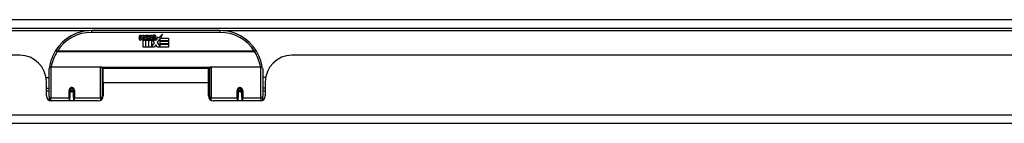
# Model space of a CAD drawing. Header units: inches. Extents: x 24 to 626, y 68 to 289.
# Tile 5 of 30: x 120.66 to 132.18, y 68.23 to 69.45. Entities that reach past the tile are written whole.
import ezdxf

# ---------------------------------------------------------------- set-up
doc = ezdxf.new("R2010")
doc.units = ezdxf.units.IN
doc.header["$MEASUREMENT"] = 0
doc.layers.add('Visible Edges(ANSI)', color=7, linetype='Continuous', lineweight=25)
doc.layers.add('Visible Tangent Edges(ANSI)', color=7, linetype='Continuous', lineweight=25)

msp = doc.modelspace()

# ---------------------------------------------------------------- linework, layer by layer
at = {"layer": 'Visible Edges(ANSI)'}
for p, q in [((83.802, 69.348), (143.604, 69.348)), ((123.004, 69.318), (121.504, 69.318)), ((122.059, 69.229), (122.065, 69.264)), ((122.065, 69.264), (122.078, 69.264)), ((122.078, 69.264), (122.072, 69.229)), ((122.095, 69.241), (122.099, 69.264)), ((122.099, 69.264), (122.112, 69.264)), ((122.112, 69.264), (122.106, 69.229)), ((122.129, 69.241), (122.133, 69.264)), ((122.133, 69.264), (122.146, 69.264)), ((122.146, 69.264), (122.136, 69.209)), ((122.153, 69.264), (122.169, 69.264)), ((122.166, 69.236), (122.153, 69.264)), ((122.169, 69.264), (122.176, 69.244)), ((122.176, 69.244), (122.179, 69.244)), ((122.179, 69.244), (122.192, 69.264)), ((122.209, 69.264), (122.184, 69.236)), ((122.192, 69.264), (122.209, 69.264)), ((122.214, 69.252), (122.214, 69.261)), ((122.254, 69.202), (122.286, 69.246)), ((122.286, 69.246), (122.288, 69.232)), ((122.288, 69.232), (122.332, 69.278)), ((122.332, 69.278), (122.307, 69.23)), ((122.104, 69.125), (122.104, 69.205)), ((122.122, 69.212), (122.121, 69.206)), ((122.121, 69.206), (122.134, 69.206)), ((122.126, 69.219), (122.123, 69.219)), ((122.125, 69.209), (122.126, 69.219)), ((122.136, 69.209), (122.125, 69.209)), ((122.134, 69.206), (122.134, 69.125)), ((122.138, 69.206), (122.16, 69.206)), ((122.138, 69.125), (122.138, 69.206)), ((122.142, 69.209), (122.166, 69.236)), ((122.158, 69.209), (122.142, 69.209)), ((122.172, 69.227), (122.158, 69.209)), ((122.16, 69.206), (122.167, 69.217)), ((122.167, 69.217), (122.167, 69.125)), ((122.174, 69.227), (122.172, 69.227)), ((122.172, 69.224), (122.179, 69.206)), ((122.172, 69.125), (122.172, 69.224)), ((122.182, 69.209), (122.174, 69.227)), ((122.179, 69.206), (122.202, 69.206)), ((122.198, 69.209), (122.182, 69.209)), ((122.184, 69.236), (122.198, 69.209)), ((122.202, 69.206), (122.202, 69.127)), ((122.202, 69.127), (122.238, 69.176)), ((122.207, 69.24), (122.244, 69.24)), ((122.242, 69.231), (122.218, 69.231)), ((122.238, 69.176), (122.218, 69.206)), ((122.252, 69.152), (122.239, 69.125)), ((122.248, 69.214), (122.254, 69.202)), ((122.27, 69.125), (122.252, 69.152)), ((122.288, 69.208), (122.268, 69.18)), ((122.268, 69.18), (122.305, 69.126)), ((122.29, 69.198), (122.288, 69.208)), ((122.305, 69.227), (122.29, 69.198)), ((122.305, 69.198), (122.305, 69.227)), ((122.404, 69.198), (122.305, 69.198)), ((122.305, 69.194), (122.404, 69.194)), ((122.305, 69.162), (122.305, 69.194)), ((122.404, 69.162), (122.305, 69.162)), ((122.305, 69.158), (122.404, 69.158)), ((122.305, 69.126), (122.305, 69.158)), ((122.307, 69.23), (122.404, 69.23)), ((122.404, 69.23), (122.404, 69.198)), ((122.404, 69.194), (122.404, 69.162)), ((122.404, 69.158), (122.404, 69.125)), ((120.661, 69.029), (106.746, 69.029)), ((122.134, 69.125), (122.104, 69.125)), ((122.167, 69.125), (122.138, 69.125)), ((122.239, 69.125), (122.172, 69.125)), ((122.404, 69.125), (122.27, 69.125)), ((137.762, 69.029), (123.847, 69.029)), ((121.004, 68.544), (121.004, 68.874)), ((121.024, 68.893), (121.608, 68.893)), ((121.624, 68.878), (121.624, 68.54)), ((121.624, 68.801), (121.638, 68.801)), ((121.638, 68.706), (121.638, 68.874)), ((122.869, 68.874), (121.638, 68.874)), ((122.869, 68.706), (122.869, 68.874)), ((122.884, 68.801), (122.869, 68.801)), ((122.884, 68.54), (122.884, 68.878)), ((122.9, 68.893), (123.484, 68.893)), ((123.504, 68.874), (123.504, 68.544)), ((120.969, 68.769), (121.004, 68.769)), ((120.973, 68.551), (120.973, 68.717)), ((121.638, 68.706), (121.638, 68.551)), ((122.869, 68.551), (122.869, 68.706)), ((123.539, 68.769), (123.504, 68.769)), ((123.535, 68.717), (123.535, 68.551)), ((120.973, 68.643), (121.004, 68.643)), ((121.004, 68.609), (120.973, 68.609)), ((121.248, 68.621), (121.248, 68.534)), ((121.286, 68.619), (121.248, 68.619)), ((121.249, 68.626), (121.291, 68.618)), ((121.288, 68.609), (121.251, 68.609)), ((121.291, 68.534), (121.291, 68.621)), ((121.624, 68.61), (121.638, 68.61)), ((122.884, 68.61), (122.869, 68.61)), ((123.259, 68.626), (123.216, 68.618)), ((123.216, 68.621), (123.216, 68.534)), ((123.256, 68.609), (123.22, 68.609)), ((123.222, 68.619), (123.26, 68.619)), ((123.26, 68.534), (123.26, 68.621)), ((123.535, 68.643), (123.504, 68.643)), ((123.535, 68.609), (123.504, 68.609)), ((121.004, 68.544), (121.004, 68.499)), ((121.579, 68.492), (121.032, 68.492)), ((121.248, 68.492), (121.248, 68.534)), ((121.291, 68.534), (121.291, 68.492)), ((121.624, 68.512), (121.624, 68.54)), ((122.884, 68.54), (122.884, 68.512)), ((123.476, 68.492), (122.928, 68.492)), ((123.216, 68.492), (123.216, 68.534)), ((123.26, 68.534), (123.26, 68.492)), ((123.504, 68.499), (123.504, 68.544)), ((143.506, 68.229), (83.901, 68.229))]:
    msp.add_line(p, q, dxfattribs=at)
at = {"layer": 'Visible Edges(ANSI)', "flags": 128}
for points in [[(121.009, 68.892), (121.009, 68.892), (121.009, 68.892), (121.009, 68.892), (121.009, 68.891), (121.009, 68.891), (121.009, 68.891), (121.009, 68.891), (121.009, 68.89), (121.009, 68.89), (121.009, 68.89), (121.009, 68.89), (121.009, 68.889), (121.009, 68.889), (121.009, 68.889), (121.009, 68.889), (121.009, 68.888), (121.009, 68.888), (121.009, 68.888), (121.009, 68.888), (121.009, 68.887), (121.009, 68.887), (121.009, 68.887), (121.009, 68.887), (121.009, 68.886)], [(123.499, 68.886), (123.499, 68.887), (123.499, 68.887), (123.499, 68.887), (123.499, 68.887), (123.499, 68.888), (123.499, 68.888), (123.499, 68.888), (123.499, 68.888), (123.499, 68.889), (123.499, 68.889), (123.499, 68.889), (123.499, 68.889), (123.499, 68.89), (123.499, 68.89), (123.499, 68.89), (123.499, 68.89), (123.499, 68.891), (123.499, 68.891), (123.499, 68.891), (123.499, 68.891), (123.498, 68.892), (123.498, 68.892), (123.498, 68.892), (123.498, 68.892)], [(121.248, 68.621), (121.248, 68.624), (121.249, 68.626), (121.249, 68.629), (121.251, 68.631), (121.252, 68.634), (121.254, 68.636), (121.256, 68.638), (121.258, 68.64), (121.261, 68.641), (121.264, 68.642), (121.267, 68.643), (121.27, 68.643), (121.273, 68.643), (121.275, 68.642), (121.278, 68.641), (121.281, 68.64), (121.283, 68.638), (121.285, 68.636), (121.287, 68.634), (121.289, 68.631), (121.29, 68.629), (121.291, 68.626), (121.291, 68.624), (121.291, 68.621)], [(121.638, 68.573), (121.638, 68.573), (121.638, 68.573), (121.638, 68.573), (121.638, 68.573), (121.638, 68.573), (121.638, 68.573), (121.638, 68.573), (121.638, 68.573), (121.638, 68.573), (121.638, 68.573), (121.638, 68.573), (121.638, 68.573), (121.638, 68.574), (121.638, 68.574), (121.638, 68.574), (121.638, 68.574), (121.638, 68.574), (121.638, 68.574), (121.638, 68.574), (121.638, 68.574), (121.638, 68.574), (121.638, 68.574), (121.638, 68.574), (121.638, 68.574)], [(122.869, 68.574), (122.869, 68.574), (122.869, 68.574), (122.869, 68.574), (122.869, 68.574), (122.869, 68.574), (122.869, 68.574), (122.87, 68.574), (122.87, 68.574), (122.87, 68.574), (122.87, 68.574), (122.87, 68.574), (122.87, 68.573), (122.87, 68.573), (122.87, 68.573), (122.87, 68.573), (122.87, 68.573), (122.87, 68.573), (122.87, 68.573), (122.87, 68.573), (122.87, 68.573), (122.87, 68.573), (122.87, 68.573), (122.87, 68.573), (122.87, 68.573)], [(123.216, 68.621), (123.217, 68.624), (123.217, 68.626), (123.218, 68.629), (123.219, 68.631), (123.221, 68.634), (123.222, 68.636), (123.224, 68.638), (123.227, 68.64), (123.229, 68.641), (123.232, 68.642), (123.235, 68.643), (123.238, 68.643), (123.241, 68.643), (123.244, 68.642), (123.247, 68.641), (123.249, 68.64), (123.252, 68.638), (123.254, 68.636), (123.256, 68.634), (123.257, 68.631), (123.258, 68.629), (123.259, 68.626), (123.26, 68.624), (123.26, 68.621)]]:
    msp.add_lwpolyline(points, dxfattribs=at)
at = {"layer": 'Visible Edges(ANSI)'}
for centre, radius, start, end in [((121.504, 68.818), 0.5, 90, 147.7623), ((122.232, 69.203), 0.0607, 81.5605, 107.3343), ((122.226, 69.224), 0.0307, 64.6784, 112.5609), ((122.235, 69.243), 0.0096, 343.5261, 64.6784), ((122.238, 69.244), 0.0197, 356.5646, 81.5605), ((123.004, 68.818), 0.5, 32.2377, 90), ((122.087, 69.224), 0.0288, 169, 198.4748), ((122.069, 69.218), 0.0105, 198.4748, 269.6788), ((122.07, 69.232), 0.0246, 269.6788, 333.9508), ((122.084, 69.227), 0.0123, 169.9922, 203.5487), ((122.079, 69.225), 0.006, 203.5487, 276.1027), ((122.078, 69.231), 0.0126, 276.1027, 327.6083), ((122.049, 69.249), 0.0465, 328.5584, 350.8257), ((122.12, 69.223), 0.0288, 183.6169, 196.9928), ((122.102, 69.218), 0.0101, 196.9928, 269.4776), ((122.103, 69.232), 0.024, 269.4776, 327.4114), ((122.104, 69.229), 0.024, 268.7952, 316.5849), ((122.118, 69.227), 0.0123, 170, 203.5571), ((122.112, 69.225), 0.006, 203.5571, 276.03), ((122.112, 69.231), 0.0126, 276.03, 327.5992), ((122.083, 69.249), 0.0465, 327.5992, 350), ((122.233, 69.229), 0.0282, 156.1555, 203.8445), ((122.221, 69.223), 0.0152, 203.8445, 265.0802), ((122.227, 69.226), 0.00955, 151.4547, 231.1652), ((122.225, 69.238), 0.033, 257.079, 313.1785), ((122.225, 69.238), 0.0299, 260.4085, 314.1684), ((122.228, 69.228), 0.0109, 231.1652, 289.3797), ((122.226, 69.233), 0.0168, 289.3797, 352.9975), ((122.218, 69.245), 0.0398, 314.1684, 356.5646), ((120.661, 68.717), 0.312, 0, 90), ((121.504, 68.818), 0.5, 147.7623, 171.4919), ((123.004, 68.818), 0.5, 8.5081, 32.2377), ((123.847, 68.717), 0.312, 90, 180), ((121.024, 68.874), 0.0197, 90, 180), ((121.608, 68.878), 0.0157, 0, 90), ((122.9, 68.878), 0.0157, 90, 180), ((123.484, 68.874), 0.0197, 0, 90), ((121.27, 68.621), 0.0217, 180, 350.853), ((123.238, 68.621), 0.0217, 189.147, 0), ((121.032, 68.551), 0.0591, 180, 270), ((121.579, 68.551), 0.0591, 270, 0), ((122.928, 68.551), 0.0591, 180, 270), ((123.476, 68.551), 0.0591, 270, 0)]:
    msp.add_arc(centre, radius, start, end, dxfattribs=at)
for centre, start_param, end_param in [((121.27, 68.629), 3.891005, 4.221748), ((123.238, 68.629), 5.20303, 5.533773)]:
    msp.add_ellipse(centre, major_axis=(0.0217, 0), ratio=0.267949, start_param=start_param, end_param=end_param, dxfattribs=at)
at = {"layer": 'Visible Tangent Edges(ANSI)'}
for p, q in [((83.802, 69.447), (142.837, 69.447)), ((121.472, 69.317), (105.934, 69.317)), ((121.504, 69.299), (121.504, 69.318)), ((121.504, 69.299), (123.004, 69.299)), ((123.004, 69.318), (123.004, 69.299)), ((138.573, 69.317), (123.035, 69.317)), ((121.098, 69.075), (121.081, 69.085)), ((123.41, 69.075), (121.098, 69.075)), ((121.098, 69.071), (121.098, 69.075)), ((121.098, 69.071), (123.41, 69.071)), ((123.427, 69.085), (123.41, 69.075)), ((123.41, 69.075), (123.41, 69.071)), ((121.024, 68.893), (121.024, 68.525)), ((121.608, 68.525), (121.608, 68.893)), ((122.886, 68.886), (121.622, 68.886)), ((122.9, 68.893), (122.9, 68.525)), ((123.484, 68.525), (123.484, 68.893)), ((122.869, 68.706), (121.638, 68.706)), ((121.238, 68.525), (121.238, 68.616)), ((121.301, 68.616), (121.301, 68.525)), ((123.207, 68.525), (123.207, 68.616)), ((123.27, 68.616), (123.27, 68.525)), ((121.024, 68.492), (121.024, 68.525)), ((121.238, 68.525), (121.024, 68.525)), ((121.238, 68.525), (121.238, 68.492)), ((121.608, 68.525), (121.301, 68.525)), ((121.301, 68.492), (121.301, 68.525)), ((121.608, 68.525), (121.608, 68.499)), ((122.9, 68.499), (122.9, 68.525)), ((123.207, 68.525), (122.9, 68.525)), ((123.207, 68.525), (123.207, 68.492)), ((123.484, 68.525), (123.27, 68.525)), ((123.27, 68.492), (123.27, 68.525)), ((123.484, 68.525), (123.484, 68.492)), ((83.901, 68.328), (143.506, 68.328))]:
    msp.add_line(p, q, dxfattribs=at)
at = {"layer": 'Visible Tangent Edges(ANSI)', "flags": 128}
for points in [[(121.301, 68.616), (121.301, 68.62), (121.3, 68.625), (121.299, 68.628), (121.297, 68.632), (121.295, 68.636), (121.293, 68.639), (121.289, 68.642), (121.286, 68.645), (121.282, 68.647), (121.278, 68.648), (121.274, 68.649), (121.27, 68.65), (121.265, 68.649), (121.261, 68.648), (121.257, 68.647), (121.253, 68.645), (121.25, 68.642), (121.247, 68.639), (121.244, 68.636), (121.242, 68.632), (121.24, 68.628), (121.239, 68.625), (121.238, 68.62), (121.238, 68.616)], [(121.638, 68.61), (121.637, 68.608), (121.636, 68.606), (121.636, 68.603), (121.635, 68.601), (121.635, 68.598), (121.634, 68.596), (121.634, 68.594), (121.633, 68.591), (121.633, 68.589), (121.632, 68.586), (121.632, 68.584), (121.631, 68.582), (121.631, 68.579), (121.63, 68.577), (121.63, 68.574), (121.63, 68.572), (121.629, 68.569), (121.629, 68.567), (121.628, 68.564), (121.628, 68.562), (121.628, 68.56), (121.627, 68.557), (121.627, 68.555), (121.627, 68.552)], [(122.881, 68.552), (122.881, 68.555), (122.88, 68.557), (122.88, 68.56), (122.88, 68.562), (122.879, 68.564), (122.879, 68.567), (122.879, 68.569), (122.878, 68.572), (122.878, 68.574), (122.877, 68.577), (122.877, 68.579), (122.877, 68.582), (122.876, 68.584), (122.876, 68.586), (122.875, 68.589), (122.875, 68.591), (122.874, 68.594), (122.874, 68.596), (122.873, 68.598), (122.873, 68.601), (122.872, 68.603), (122.871, 68.606), (122.871, 68.608), (122.87, 68.61)], [(123.27, 68.616), (123.269, 68.62), (123.269, 68.625), (123.267, 68.628), (123.266, 68.632), (123.264, 68.636), (123.261, 68.639), (123.258, 68.642), (123.254, 68.645), (123.251, 68.647), (123.247, 68.648), (123.242, 68.649), (123.238, 68.65), (123.234, 68.649), (123.23, 68.648), (123.226, 68.647), (123.222, 68.645), (123.218, 68.642), (123.215, 68.639), (123.213, 68.636), (123.21, 68.632), (123.209, 68.628), (123.208, 68.625), (123.207, 68.62), (123.207, 68.616)]]:
    msp.add_lwpolyline(points, dxfattribs=at)
at = {"layer": 'Visible Tangent Edges(ANSI)'}
for centre, start, end in [((121.504, 68.818), 90, 147.7623), ((123.004, 68.818), 32.2377, 90), ((121.504, 68.815), 147.7623, 170.5651), ((123.004, 68.815), 9.4349, 32.2377)]:
    msp.add_arc(centre, 0.48, start, end, dxfattribs=at)
for centre, major_axis, ratio, start_param, end_param in [((121.098, 69.075), (-0.0167, 0.0105), 0.161367, 0, 1.672214), ((123.41, 69.075), (0.0167, 0.0105), 0.161367, 4.610972, 6.283185), ((121.029, 68.889), (-0.0195, 0.0029), 0.187781, 0, 0.58509), ((123.479, 68.889), (0.0195, 0.0029), 0.187781, 5.698095, 6.283185), ((121.238, 68.621), (0.00984, 0), 0.476565, 4.712389, 6.283185), ((121.301, 68.621), (-0.00984, 0), 0.476565, 0, 1.570796), ((123.207, 68.621), (0.00984, 0), 0.476565, 4.712389, 6.283185), ((123.27, 68.621), (-0.00984, 0), 0.476565, 0, 1.570796), ((121.024, 68.544), (-0.0197, 0), 0.965926, 0, 1.570796), ((121.238, 68.534), (0.00984, 0), 0.965926, 4.712389, 6.283185), ((121.301, 68.534), (-0.00984, 0), 0.965926, 0, 1.570796), ((121.608, 68.54), (0.0157, 0), 0.965926, 4.712389, 6.283185), ((122.9, 68.54), (-0.0157, 0), 0.965926, 0, 1.570796), ((123.207, 68.534), (0.00984, 0), 0.965926, 4.712389, 6.283185), ((123.27, 68.534), (-0.00984, 0), 0.965926, 0, 1.570796), ((123.484, 68.544), (0.0197, 0), 0.965926, 4.712389, 6.283185)]:
    msp.add_ellipse(centre, major_axis=major_axis, ratio=ratio, start_param=start_param, end_param=end_param, dxfattribs=at)

doc.saveas('drawing.dxf')
